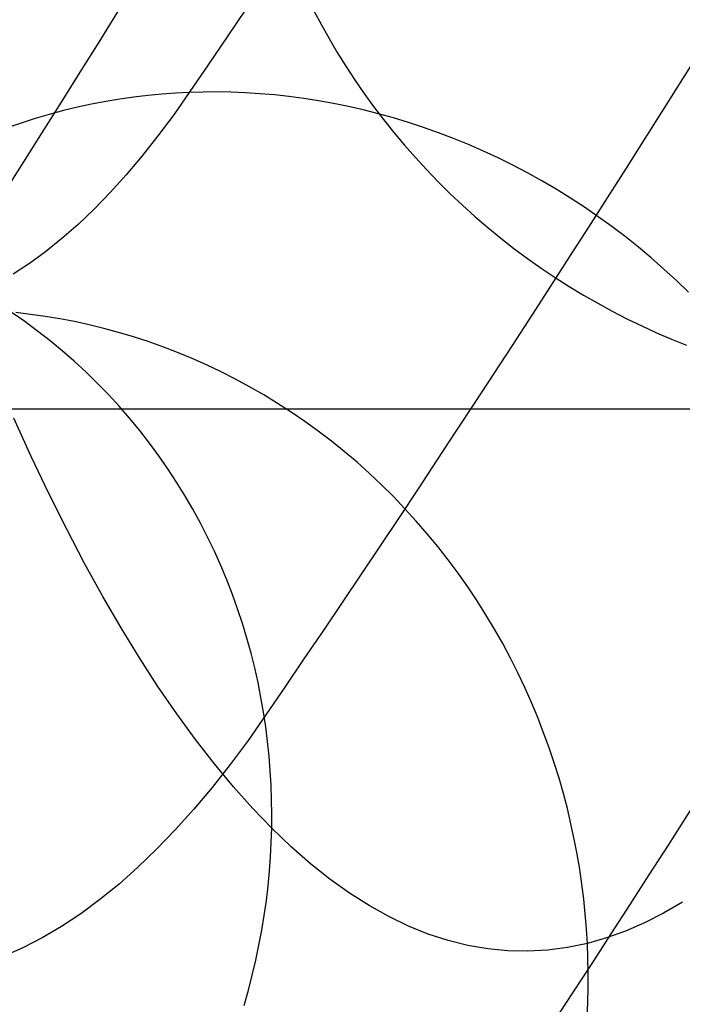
# Model space of a CAD drawing. Extents: x -37 to 483, y -973 to -253.
# Tile 5 of 197: x 58 to 71, y -958 to -938. Entities that reach past the tile are written whole.
import ezdxf

# ---------------------------------------------------------------- set-up
doc = ezdxf.new("R2010")
doc.units = 0
doc.layers.add('PREDEFINITO', color=7, linetype='CONTINUOUS')

msp = doc.modelspace()

# ---------------------------------------------------------------- linework, layer by layer
at = {"layer": 'PREDEFINITO'}
for p, q in [((63.442, -938.167, 250.619), (63.59, -938.448, 250.674)), ((63.59, -938.448, 250.674), (63.746, -938.727, 250.726)), ((63.746, -938.727, 250.726), (63.91, -939.004, 250.776)), ((63.91, -939.004, 250.776), (64.081, -939.279, 250.824)), ((64.081, -939.279, 250.824), (64.259, -939.552, 250.869)), ((64.259, -939.552, 250.869), (64.445, -939.822, 250.911)), ((60.938, -939.809, 199.766), (60.624, -940.256, 198.631)), ((60.938, -939.809, 199.766), (60.661, -939.822, 199.833)), ((61.216, -939.801, 199.7), (60.938, -939.809, 199.766)), ((61.496, -939.8, 199.635), (61.216, -939.801, 199.7)), ((61.78, -939.805, 199.571), (61.496, -939.8, 199.635)), ((62.066, -939.816, 199.509), (61.78, -939.805, 199.571)), ((62.355, -939.834, 199.447), (62.066, -939.816, 199.509)), ((64.445, -939.822, 250.911), (64.638, -940.088, 250.951)), ((59.258, -939.989, 200.201), (58.975, -940.043, 200.281)), ((59.541, -939.942, 200.123), (59.258, -939.989, 200.201)), ((59.822, -939.902, 200.048), (59.541, -939.942, 200.123)), ((60.103, -939.869, 199.974), (59.822, -939.902, 200.048)), ((60.383, -939.842, 199.902), (60.103, -939.869, 199.974)), ((60.661, -939.822, 199.833), (60.383, -939.842, 199.902)), ((62.647, -939.859, 199.387), (62.355, -939.834, 199.447)), ((62.94, -939.891, 199.329), (62.647, -939.859, 199.387)), ((63.236, -939.93, 199.271), (62.94, -939.891, 199.329)), ((63.533, -939.977, 199.216), (63.236, -939.93, 199.271)), ((63.832, -940.03, 199.162), (63.533, -939.977, 199.216)), ((58.409, -940.173, 200.447), (58.126, -940.249, 200.533)), ((58.692, -940.104, 200.363), (58.409, -940.173, 200.447)), ((58.975, -940.043, 200.281), (58.692, -940.104, 200.363)), ((64.132, -940.091, 199.11), (63.832, -940.03, 199.162)), ((64.433, -940.16, 199.059), (64.132, -940.091, 199.11)), ((64.735, -940.236, 199.011), (64.433, -940.16, 199.059)), ((64.638, -940.088, 250.951), (64.838, -940.351, 250.988)), ((57.843, -940.332, 200.62), (57.562, -940.423, 200.71)), ((58.126, -940.249, 200.533), (57.843, -940.332, 200.62)), ((60.624, -940.256, 198.631), (60.307, -940.681, 197.491)), ((65.037, -940.32, 198.965), (64.735, -940.236, 199.011)), ((64.838, -940.351, 250.988), (65.045, -940.611, 251.023)), ((65.34, -940.411, 198.92), (65.037, -940.32, 198.965)), ((65.642, -940.51, 198.878), (65.34, -940.411, 198.92)), ((57.562, -940.423, 200.71), (57.282, -940.521, 200.801)), ((65.045, -940.611, 251.023), (65.259, -940.866, 251.054)), ((65.944, -940.618, 198.838), (65.642, -940.51, 198.878)), ((60.307, -940.681, 197.491), (59.989, -941.083, 196.345)), ((66.245, -940.733, 198.801), (65.944, -940.618, 198.838)), ((66.546, -940.855, 198.766), (66.245, -940.733, 198.801)), ((65.259, -940.866, 251.054), (65.479, -941.118, 251.083)), ((66.845, -940.986, 198.733), (66.546, -940.855, 198.766)), ((67.142, -941.124, 198.702), (66.845, -940.986, 198.733)), ((59.989, -941.083, 196.345), (59.67, -941.462, 195.195)), ((65.479, -941.118, 251.083), (65.706, -941.364, 251.109)), ((67.437, -941.27, 198.675), (67.142, -941.124, 198.702)), ((65.706, -941.364, 251.109), (65.939, -941.606, 251.132)), ((67.731, -941.424, 198.65), (67.437, -941.27, 198.675)), ((59.67, -941.462, 195.195), (59.349, -941.818, 194.04)), ((68.021, -941.585, 198.627), (67.731, -941.424, 198.65)), ((68.309, -941.754, 198.608), (68.021, -941.585, 198.627)), ((65.939, -941.606, 251.132), (66.179, -941.843, 251.151)), ((68.593, -941.93, 198.591), (68.309, -941.754, 198.608)), ((59.349, -941.818, 194.04), (59.027, -942.15, 192.881)), ((66.179, -941.843, 251.151), (66.424, -942.074, 251.168)), ((68.875, -942.113, 198.577), (68.593, -941.93, 198.591)), ((59.027, -942.15, 192.881), (58.703, -942.459, 191.718)), ((66.424, -942.074, 251.168), (66.675, -942.3, 251.182)), ((69.152, -942.304, 198.565), (68.875, -942.113, 198.577)), ((66.675, -942.3, 251.182), (66.931, -942.52, 251.192)), ((69.425, -942.501, 198.557), (69.152, -942.304, 198.565)), ((58.703, -942.459, 191.718), (58.378, -942.745, 190.552)), ((66.931, -942.52, 251.192), (67.192, -942.733, 251.2)), ((69.694, -942.705, 198.551), (69.425, -942.501, 198.557)), ((58.378, -942.745, 190.552), (58.052, -943.007, 189.383)), ((67.192, -942.733, 251.2), (67.458, -942.941, 251.204)), ((69.958, -942.916, 198.548), (69.694, -942.705, 198.551)), ((67.458, -942.941, 251.204), (67.729, -943.142, 251.206)), ((70.217, -943.133, 198.548), (69.958, -942.916, 198.548)), ((58.052, -943.007, 189.383), (57.726, -943.246, 188.211)), ((67.729, -943.142, 251.206), (68.004, -943.336, 251.204)), ((70.471, -943.356, 198.551), (70.217, -943.133, 198.548)), ((57.726, -943.246, 188.211), (57.398, -943.461, 187.037)), ((68.004, -943.336, 251.204), (68.283, -943.524, 251.199)), ((70.72, -943.585, 198.557), (70.471, -943.356, 198.551)), ((68.283, -943.524, 251.199), (68.566, -943.705, 251.191)), ((68.566, -943.705, 251.191), (68.852, -943.878, 251.18)), ((70.963, -943.82, 198.566), (70.72, -943.585, 198.557)), ((68.852, -943.878, 251.18), (69.141, -944.044, 251.166)), ((69.141, -944.044, 251.166), (69.434, -944.203, 251.149)), ((57.637, -944.412, 159.451), (57.377, -944.232, 159.559)), ((57.747, -944.265, 180.689), (57.456, -944.231, 180.755)), ((58.04, -944.306, 180.622), (57.747, -944.265, 180.689)), ((58.335, -944.355, 180.555), (58.04, -944.306, 180.622)), ((58.63, -944.411, 180.488), (58.335, -944.355, 180.555)), ((69.434, -944.203, 251.149), (69.728, -944.355, 251.129)), ((69.728, -944.355, 251.129), (70.025, -944.499, 251.106)), ((57.892, -944.6, 159.343), (57.637, -944.412, 159.451)), ((58.926, -944.475, 180.421), (58.63, -944.411, 180.488)), ((59.222, -944.548, 180.354), (58.926, -944.475, 180.421)), ((59.519, -944.628, 180.286), (59.222, -944.548, 180.354)), ((70.025, -944.499, 251.106), (70.324, -944.635, 251.081)), ((58.142, -944.795, 159.233), (57.892, -944.6, 159.343)), ((59.815, -944.716, 180.219), (59.519, -944.628, 180.286)), ((60.111, -944.813, 180.152), (59.815, -944.716, 180.219)), ((70.324, -944.635, 251.081), (70.624, -944.764, 251.052)), ((70.624, -944.764, 251.052), (70.925, -944.885, 251.021)), ((58.387, -944.998, 159.123), (58.142, -944.795, 159.233)), ((60.407, -944.918, 180.085), (60.111, -944.813, 180.152)), ((60.701, -945.031, 180.018), (60.407, -944.918, 180.085)), ((58.627, -945.207, 159.012), (58.387, -944.998, 159.123)), ((60.995, -945.152, 179.952), (60.701, -945.031, 180.018)), ((61.286, -945.282, 179.886), (60.995, -945.152, 179.952)), ((58.861, -945.423, 158.901), (58.627, -945.207, 159.012)), ((61.576, -945.42, 179.82), (61.286, -945.282, 179.886)), ((59.09, -945.646, 158.789), (58.861, -945.423, 158.901)), ((61.864, -945.566, 179.755), (61.576, -945.42, 179.82)), ((59.312, -945.875, 158.676), (59.09, -945.646, 158.789)), ((62.149, -945.721, 179.691), (61.864, -945.566, 179.755)), ((62.432, -945.883, 179.627), (62.149, -945.721, 179.691)), ((59.528, -946.11, 158.564), (59.312, -945.875, 158.676)), ((62.711, -946.053, 179.564), (62.432, -945.883, 179.627)), ((59.738, -946.351, 158.451), (59.528, -946.11, 158.564)), ((62.987, -946.232, 179.502), (62.711, -946.053, 179.564)), ((54.585, -946.163, 129.297), (222.729, -946.163, 129.297)), ((63.26, -946.418, 179.44), (62.987, -946.232, 179.502)), ((57.763, -947.122, 138.491), (57.413, -946.352, 137.255)), ((59.941, -946.597, 158.339), (59.738, -946.351, 158.451)), ((63.528, -946.612, 179.38), (63.26, -946.418, 179.44)), ((60.137, -946.849, 158.226), (59.941, -946.597, 158.339)), ((63.792, -946.813, 179.32), (63.528, -946.612, 179.38)), ((60.326, -947.106, 158.114), (60.137, -946.849, 158.226)), ((64.051, -947.022, 179.262), (63.792, -946.813, 179.32)), ((58.118, -947.865, 139.739), (57.763, -947.122, 138.491)), ((60.507, -947.368, 158.002), (60.326, -947.106, 158.114)), ((64.306, -947.237, 179.205), (64.051, -947.022, 179.262)), ((64.555, -947.46, 179.148), (64.306, -947.237, 179.205)), ((60.682, -947.634, 157.89), (60.507, -947.368, 158.002)), ((64.799, -947.69, 179.094), (64.555, -947.46, 179.148)), ((60.849, -947.904, 157.779), (60.682, -947.634, 157.89)), ((65.038, -947.926, 179.04), (64.799, -947.69, 179.094)), ((58.475, -948.581, 141), (58.118, -947.865, 139.739)), ((61.008, -948.179, 157.669), (60.849, -947.904, 157.779)), ((65.27, -948.168, 178.988), (65.038, -947.926, 179.04)), ((61.16, -948.456, 157.56), (61.008, -948.179, 157.669)), ((65.497, -948.416, 178.937), (65.27, -948.168, 178.988)), ((61.304, -948.738, 157.451), (61.16, -948.456, 157.56)), ((65.717, -948.67, 178.888), (65.497, -948.416, 178.937)), ((58.836, -949.269, 142.274), (58.475, -948.581, 141)), ((65.931, -948.93, 178.84), (65.717, -948.67, 178.888)), ((61.441, -949.022, 157.343), (61.304, -948.738, 157.451)), ((61.569, -949.308, 157.237), (61.441, -949.022, 157.343)), ((66.138, -949.195, 178.794), (65.931, -948.93, 178.84)), ((59.2, -949.929, 143.559), (58.836, -949.269, 142.274)), ((61.69, -949.598, 157.131), (61.569, -949.308, 157.237)), ((66.338, -949.464, 178.749), (66.138, -949.195, 178.794)), ((66.531, -949.739, 178.706), (66.338, -949.464, 178.749)), ((61.803, -949.889, 157.027), (61.69, -949.598, 157.131)), ((61.908, -950.181, 156.924), (61.803, -949.889, 157.027)), ((66.717, -950.017, 178.665), (66.531, -949.739, 178.706)), ((59.567, -950.561, 144.855), (59.2, -949.929, 143.559)), ((66.896, -950.3, 178.625), (66.717, -950.017, 178.665)), ((62.005, -950.476, 156.822), (61.908, -950.181, 156.924)), ((67.068, -950.586, 178.587), (66.896, -950.3, 178.625)), ((62.095, -950.771, 156.722), (62.005, -950.476, 156.822)), ((59.936, -951.165, 146.162), (59.567, -950.561, 144.855)), ((67.232, -950.876, 178.551), (67.068, -950.586, 178.587)), ((62.177, -951.067, 156.623), (62.095, -950.771, 156.722)), ((67.388, -951.168, 178.516), (67.232, -950.876, 178.551)), ((62.251, -951.364, 156.526), (62.177, -951.067, 156.623)), ((60.309, -951.741, 147.479), (59.936, -951.165, 146.162)), ((67.537, -951.464, 178.483), (67.388, -951.168, 178.516)), ((62.318, -951.661, 156.431), (62.251, -951.364, 156.526)), ((67.678, -951.761, 178.452), (67.537, -951.464, 178.483)), ((62.377, -951.958, 156.337), (62.318, -951.661, 156.431)), ((60.684, -952.288, 148.806), (60.309, -951.741, 147.479)), ((67.811, -952.061, 178.423), (67.678, -951.761, 178.452)), ((62.429, -952.254, 156.245), (62.377, -951.958, 156.337)), ((67.937, -952.363, 178.395), (67.811, -952.061, 178.423)), ((62.473, -952.55, 156.155), (62.429, -952.254, 156.245)), ((61.061, -952.806, 150.143), (60.684, -952.288, 148.806)), ((62.476, -952.311, 202.851), (62.119, -952.82, 201.563)), ((68.055, -952.666, 178.369), (67.937, -952.363, 178.395)), ((62.511, -952.845, 156.066), (62.473, -952.55, 156.155)), ((68.166, -952.97, 178.345), (68.055, -952.666, 178.369)), ((61.441, -953.295, 151.489), (61.061, -952.806, 150.143)), ((62.119, -952.82, 201.563), (61.758, -953.305, 200.262)), ((62.541, -953.139, 155.98), (62.511, -952.845, 156.066)), ((68.269, -953.275, 178.323), (68.166, -952.97, 178.345)), ((62.565, -953.432, 155.895), (62.541, -953.139, 155.98)), ((61.758, -953.305, 200.262), (61.394, -953.767, 198.95)), ((61.823, -953.754, 152.844), (61.441, -953.295, 151.489)), ((62.581, -953.723, 155.813), (62.565, -953.432, 155.895)), ((68.364, -953.58, 178.302), (68.269, -953.275, 178.323)), ((68.451, -953.886, 178.283), (68.364, -953.58, 178.302)), ((61.394, -953.767, 198.95), (61.027, -954.205, 197.626)), ((62.207, -954.185, 154.206), (61.823, -953.754, 152.844)), ((62.592, -954.013, 155.732), (62.581, -953.723, 155.813)), ((62.595, -954.3, 155.654), (62.592, -954.013, 155.732)), ((68.531, -954.192, 178.266), (68.451, -953.886, 178.283)), ((61.027, -954.205, 197.626), (60.656, -954.619, 196.292)), ((62.593, -954.585, 155.577), (62.207, -954.185, 154.206)), ((68.604, -954.497, 178.251), (68.531, -954.192, 178.266)), ((62.593, -954.585, 155.577), (62.595, -954.3, 155.654)), ((60.656, -954.619, 196.292), (60.282, -955.007, 194.946)), ((62.584, -954.871, 155.502), (62.593, -954.585, 155.577)), ((62.981, -954.956, 156.955), (62.593, -954.585, 155.577)), ((68.67, -954.802, 178.237), (68.604, -954.497, 178.251)), ((68.728, -955.106, 178.225), (68.67, -954.802, 178.237)), ((60.282, -955.007, 194.946), (59.906, -955.37, 193.591)), ((62.569, -955.159, 155.427), (62.584, -954.871, 155.502)), ((63.371, -955.297, 158.34), (62.981, -954.956, 156.955)), ((62.548, -955.45, 155.353), (62.569, -955.159, 155.427)), ((68.779, -955.408, 178.214), (68.728, -955.106, 178.225)), ((59.906, -955.37, 193.591), (59.526, -955.707, 192.227)), ((63.762, -955.607, 159.731), (63.371, -955.297, 158.34)), ((68.823, -955.71, 178.205), (68.779, -955.408, 178.214)), ((62.52, -955.743, 155.28), (62.548, -955.45, 155.353)), ((64.154, -955.888, 161.128), (63.762, -955.607, 159.731)), ((59.526, -955.707, 192.227), (59.144, -956.018, 190.854)), ((62.485, -956.038, 155.208), (62.52, -955.743, 155.28)), ((68.861, -956.009, 178.198), (68.823, -955.71, 178.205)), ((59.144, -956.018, 190.854), (58.759, -956.302, 189.472)), ((64.549, -956.139, 162.53), (64.154, -955.888, 161.128)), ((68.891, -956.307, 178.192), (68.861, -956.009, 178.198)), ((62.443, -956.335, 155.137), (62.485, -956.038, 155.208)), ((64.944, -956.359, 163.938), (64.549, -956.139, 162.53)), ((70.846, -956.073, 185.041), (70.465, -956.293, 183.672)), ((58.759, -956.302, 189.472), (58.372, -956.558, 188.083)), ((62.394, -956.634, 155.068), (62.443, -956.335, 155.137)), ((65.34, -956.55, 165.35), (64.944, -956.359, 163.938)), ((68.915, -956.603, 178.187), (68.891, -956.307, 178.192)), ((70.465, -956.293, 183.672), (70.082, -956.486, 182.302)), ((58.372, -956.558, 188.083), (57.983, -956.786, 186.686)), ((65.737, -956.71, 166.766), (65.34, -956.55, 165.35)), ((68.933, -956.897, 178.184), (68.915, -956.603, 178.187)), ((70.082, -956.486, 182.302), (69.7, -956.651, 180.93)), ((57.983, -956.786, 186.686), (57.592, -956.986, 185.283)), ((62.337, -956.934, 154.999), (62.394, -956.634, 155.068)), ((66.135, -956.84, 168.186), (65.737, -956.71, 166.766)), ((69.317, -956.788, 179.558), (68.933, -956.897, 178.184)), ((69.7, -956.651, 180.93), (69.317, -956.788, 179.558)), ((57.592, -956.986, 185.283), (57.199, -957.158, 183.874)), ((62.274, -957.235, 154.932), (62.337, -956.934, 154.999)), ((66.534, -956.939, 169.608), (66.135, -956.84, 168.186)), ((66.933, -957.008, 171.034), (66.534, -956.939, 169.608)), ((67.333, -957.047, 172.461), (66.933, -957.008, 171.034)), ((68.533, -956.98, 176.753), (68.133, -957.033, 175.321)), ((68.933, -956.897, 178.184), (68.533, -956.98, 176.753)), ((68.945, -957.191, 178.183), (68.933, -956.897, 178.184)), ((67.733, -957.055, 173.891), (67.333, -957.047, 172.461)), ((68.133, -957.033, 175.321), (67.733, -957.055, 173.891)), ((68.95, -957.487, 178.182), (68.945, -957.191, 178.183)), ((62.203, -957.537, 154.866), (62.274, -957.235, 154.932)), ((62.125, -957.84, 154.802), (62.203, -957.537, 154.866)), ((68.949, -957.787, 178.184), (68.95, -957.487, 178.182)), ((68.942, -958.088, 178.187), (68.949, -957.787, 178.184)), ((62.039, -958.144, 154.739), (62.125, -957.84, 154.802)), ((68.927, -958.392, 178.191), (68.942, -958.088, 178.187))]:
    msp.add_line(p, q, dxfattribs=at)
at = {"layer": 'PREDEFINITO', "extrusion": (0.963019, 0.006181, -0.269363)}
for centre, radius, start, end in [((147.736, -215.952, -0.934), 1167.302, 153.960362, 158.74746), ((145.951, -216.76, -0.361), 1178.812, 153.960328, 158.747494), ((146.048, -217.428, -13.196), 1179.344, 153.960362, 158.74746), ((144.198, -217.581, 0.211), 1190.357, 153.960362, 158.74746)]:
    msp.add_arc(centre, radius, start, end, dxfattribs=at)

doc.saveas('drawing.dxf')
